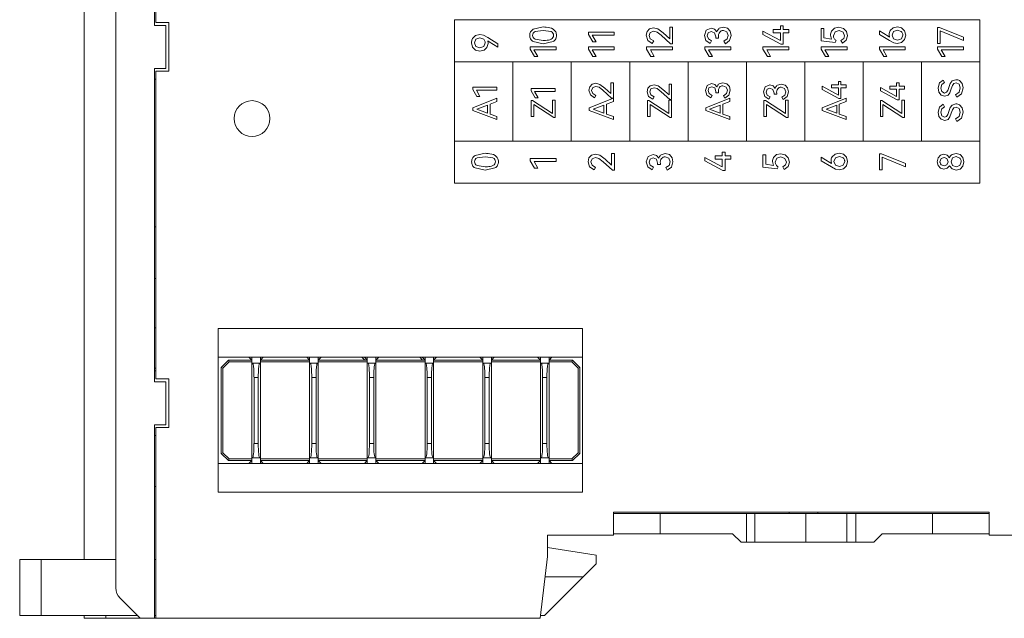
# Model space of a CAD drawing. Header units: inches. Extents: x 1617 to 2044, y 173 to 473.
# Tile 3 of 29: x 1737 to 1805, y 288 to 330. Entities that reach past the tile are written whole.
import ezdxf

# ---------------------------------------------------------------- set-up
doc = ezdxf.new("R2010")
doc.units = ezdxf.units.IN
doc.header["$LTSCALE"] = 23.1
doc.header["$MEASUREMENT"] = 0
doc.layers.get('0').update_dxf_attribs({"lineweight": 18})
doc.layers.add('1_30_1_1', color=7, linetype='Continuous', lineweight=18)
doc.layers.add('1_39_1_1', color=7, linetype='Continuous', lineweight=18)

msp = doc.modelspace()

# ---------------------------------------------------------------- linework, layer by layer
at = {"color": 0, "linetype": 'Continuous', "lineweight": 0}
for p, q in [((1745.97, 329.77), (1745.97, 357.52)), ((1746.07, 329.97), (1746.07, 357.42)), ((1741.07, 356.62), (1741.07, 292.52)), ((1743.274, 353.809), (1743.274, 290.534)), ((1746.77, 329.77), (1745.97, 329.77)), ((1746.07, 329.97), (1746.97, 329.97)), ((1746.77, 326.77), (1746.77, 329.77)), ((1746.97, 326.57), (1746.97, 329.97)), ((1745.97, 304.92), (1745.97, 326.77)), ((1745.97, 326.77), (1746.77, 326.77)), ((1746.07, 305.12), (1746.07, 326.57)), ((1746.07, 326.57), (1746.97, 326.57)), ((1745.97, 326.02), (1746.07, 326.02)), ((1746.07, 315.72), (1745.97, 315.72)), ((1745.97, 312.12), (1746.07, 312.12)), ((1745.97, 308.67), (1746.07, 308.67)), ((1775.82, 308.62), (1750.42, 308.62)), ((1750.42, 308.62), (1750.42, 297.22)), ((1775.82, 297.22), (1775.82, 308.62)), ((1775.82, 306.62), (1750.42, 306.62)), ((1746.07, 305.87), (1745.97, 305.87)), ((1746.07, 305.67), (1745.97, 305.67)), ((1746.77, 304.92), (1745.97, 304.92)), ((1746.07, 305.12), (1746.97, 305.12)), ((1746.77, 301.92), (1746.77, 304.92)), ((1746.97, 301.72), (1746.97, 305.12)), ((1745.97, 301.92), (1746.77, 301.92)), ((1745.97, 288.42), (1745.97, 301.92)), ((1746.07, 301.72), (1746.97, 301.72)), ((1746.07, 288.42), (1746.07, 301.72)), ((1745.97, 301.17), (1746.07, 301.17)), ((1750.42, 299.22), (1775.82, 299.22)), ((1745.97, 297.62), (1746.07, 297.62)), ((1775.82, 297.22), (1750.42, 297.22)), ((1777.97, 295.82), (1804.17, 295.82)), ((1777.97, 295.82), (1777.97, 294.22)), ((1777.97, 295.72), (1804.17, 295.72)), ((1781.22, 294.32), (1781.22, 295.72)), ((1787.24, 293.72), (1787.24, 295.72)), ((1787.831, 293.72), (1787.831, 295.72)), ((1790.223, 295.82), (1790.223, 295.72)), ((1791.394, 293.72), (1791.394, 295.72)), ((1792.223, 295.82), (1792.223, 295.72)), ((1794.243, 293.72), (1794.243, 295.72)), ((1794.877, 295.72), (1794.877, 293.72)), ((1800.22, 294.32), (1800.22, 295.72)), ((1804.17, 294.22), (1804.17, 295.82)), ((1777.97, 294.22), (1773.37, 294.22)), ((1773.37, 294.22), (1773.37, 292.72)), ((1786.27, 294.32), (1777.97, 294.32)), ((1786.87, 293.72), (1786.27, 294.32)), ((1796.72, 294.32), (1796.12, 293.72)), ((1796.72, 294.32), (1804.17, 294.32)), ((1808.77, 294.22), (1804.17, 294.22)), ((1773.37, 293.357), (1776.77, 292.82)), ((1786.87, 293.72), (1796.12, 293.72)), ((1736.57, 292.52), (1743.274, 292.52)), ((1736.57, 292.52), (1736.57, 288.62)), ((1738.07, 288.62), (1738.07, 292.52)), ((1746.07, 292.52), (1745.97, 292.52)), ((1773.37, 292.72), (1772.87, 288.42)), ((1776.77, 292.82), (1776.77, 292.22)), ((1776.77, 292.22), (1773.17, 288.62)), ((1775.87, 291.32), (1773.207, 291.32)), ((1744.974, 288.42), (1743.567, 289.827)), ((1736.57, 288.62), (1744.774, 288.62)), ((1741.07, 288.42), (1741.07, 288.62)), ((1741.07, 288.42), (1772.87, 288.42)), ((1742.57, 288.42), (1742.57, 288.62)), ((1746.07, 288.62), (1745.97, 288.62)), ((1773.17, 288.62), (1772.893, 288.62))]:
    msp.add_line(p, q, dxfattribs=at)
at = {"color": 32, "linetype": 'Continuous', "lineweight": 0, "true_color": 0xcd6928}
for p, q in [((1766.894, 318.765), (1766.894, 330.166)), ((1766.894, 330.166), (1803.526, 330.166)), ((1772.373, 329.507), (1773.071, 329.659)), ((1780.489, 329.527), (1780.772, 329.597)), ((1780.772, 329.597), (1781.076, 329.518)), ((1781.896, 328.826), (1781.896, 329.644)), ((1781.896, 329.644), (1782.091, 329.644)), ((1782.091, 329.644), (1782.091, 328.491)), ((1784.442, 329.436), (1784.786, 329.577)), ((1784.786, 329.577), (1785.025, 329.514)), ((1785.351, 329.564), (1785.637, 329.644)), ((1785.637, 329.644), (1785.928, 329.565)), ((1785.928, 329.565), (1786.113, 329.355)), ((1789.616, 329.478), (1789.616, 329.738)), ((1789.616, 329.738), (1789.806, 329.738)), ((1789.806, 329.738), (1789.806, 329.478)), ((1792.452, 328.698), (1792.452, 329.552)), ((1792.452, 329.552), (1792.644, 329.552)), ((1792.644, 329.552), (1792.644, 328.891)), ((1793.186, 329.37), (1793.394, 329.565)), ((1793.394, 329.565), (1793.694, 329.634)), ((1793.694, 329.634), (1794.005, 329.557)), ((1794.005, 329.557), (1794.216, 329.348)), ((1797.273, 329.407), (1797.48, 329.603)), ((1797.48, 329.603), (1797.769, 329.673)), ((1797.769, 329.673), (1798.065, 329.598)), ((1798.065, 329.598), (1798.274, 329.388)), ((1800.57, 328.505), (1800.57, 329.631)), ((1800.57, 329.631), (1800.706, 329.631)), ((1800.706, 329.631), (1802.38, 328.955)), ((1803.526, 330.166), (1803.526, 327.234)), ((1768.152, 328.851), (1768.359, 329.059)), ((1768.359, 329.059), (1768.663, 329.133)), ((1768.651, 328.898), (1768.38, 328.803)), ((1768.924, 328.803), (1768.651, 328.898)), ((1768.663, 329.133), (1768.909, 329.084)), ((1768.909, 329.084), (1769.204, 328.925)), ((1769.204, 328.925), (1769.915, 328.493)), ((1773.071, 329.424), (1772.517, 329.338)), ((1773.621, 329.338), (1773.071, 329.424)), ((1776.223, 329.138), (1776.223, 329.306)), ((1776.223, 329.306), (1778.033, 329.306)), ((1776.529, 328.612), (1776.223, 329.138)), ((1778.033, 329.083), (1776.487, 329.083)), ((1776.487, 329.083), (1776.756, 328.612)), ((1778.033, 329.306), (1778.033, 329.083)), ((1780.251, 329.076), (1780.312, 329.338)), ((1780.364, 328.718), (1780.251, 329.076)), ((1780.312, 329.338), (1780.489, 329.527)), ((1780.538, 329.278), (1780.451, 329.061)), ((1780.451, 329.061), (1780.541, 328.826)), ((1780.782, 329.365), (1780.538, 329.278)), ((1781.01, 329.303), (1780.782, 329.365)), ((1781.298, 329.076), (1781.01, 329.303)), ((1781.076, 329.518), (1781.436, 329.241)), ((1781.95, 328.491), (1781.298, 329.076)), ((1781.436, 329.241), (1781.896, 328.826)), ((1784.311, 329.064), (1784.442, 329.436)), ((1784.414, 328.714), (1784.311, 329.064)), ((1784.586, 329.261), (1784.511, 329.051)), ((1784.511, 329.051), (1784.59, 328.825)), ((1784.79, 329.343), (1784.586, 329.261)), ((1785.018, 329.247), (1784.79, 329.343)), ((1785.107, 328.97), (1785.018, 329.247)), ((1785.025, 329.514), (1785.183, 329.32)), ((1785.107, 328.883), (1785.107, 328.97)), ((1785.304, 328.881), (1785.107, 328.883)), ((1785.304, 328.957), (1785.304, 328.881)), ((1785.886, 329.312), (1785.635, 329.409)), ((1785.976, 329.068), (1785.886, 329.312)), ((1785.9, 328.82), (1785.976, 329.068)), ((1786.176, 329.068), (1786.075, 328.704)), ((1786.113, 329.355), (1786.176, 329.068)), ((1788.396, 329.138), (1788.396, 329.377)), ((1788.396, 329.377), (1789.616, 328.715)), ((1789.653, 328.459), (1788.396, 329.138)), ((1789.11, 329.478), (1789.616, 329.478)), ((1789.11, 329.259), (1789.11, 329.478)), ((1789.616, 329.259), (1789.11, 329.259)), ((1789.616, 328.715), (1789.616, 329.259)), ((1789.806, 329.478), (1790.206, 329.478)), ((1790.206, 329.259), (1789.806, 329.259)), ((1789.806, 329.259), (1789.806, 328.459)), ((1790.206, 329.478), (1790.206, 329.259)), ((1792.644, 328.891), (1793.18, 328.819)), ((1793.18, 328.819), (1793.111, 329.083)), ((1793.425, 329.312), (1793.311, 329.051)), ((1793.704, 329.402), (1793.425, 329.312)), ((1793.983, 329.308), (1793.704, 329.402)), ((1794.091, 329.051), (1793.983, 329.308)), ((1794.027, 328.845), (1794.091, 329.051)), ((1794.291, 329.051), (1794.201, 328.731)), ((1794.216, 329.348), (1794.291, 329.051)), ((1796.512, 329.143), (1796.512, 329.392)), ((1796.512, 329.392), (1797.119, 329.019)), ((1797.223, 328.71), (1796.512, 329.143)), ((1797.119, 329.019), (1797.221, 328.95)), ((1797.221, 328.95), (1797.196, 329.12)), ((1797.503, 329.343), (1797.398, 329.088)), ((1797.398, 329.088), (1797.503, 328.833)), ((1797.776, 329.436), (1797.503, 329.343)), ((1798.045, 329.341), (1797.776, 329.436)), ((1798.047, 328.833), (1798.149, 329.088)), ((1798.274, 329.388), (1798.349, 329.088)), ((1798.349, 329.088), (1798.275, 328.784)), ((1800.76, 329.382), (1800.76, 328.505)), ((1802.38, 328.713), (1800.76, 329.382)), ((1802.38, 328.955), (1802.38, 328.713)), ((1768.153, 328.247), (1768.078, 328.547)), ((1768.362, 328.037), (1768.153, 328.247)), ((1768.38, 328.803), (1768.278, 328.547)), ((1768.278, 328.547), (1768.381, 328.294)), ((1768.381, 328.294), (1768.651, 328.199)), ((1768.651, 328.199), (1768.924, 328.293)), ((1768.924, 328.293), (1769.028, 328.547)), ((1769.154, 328.229), (1768.947, 328.033)), ((1769.231, 328.515), (1769.154, 328.229)), ((1769.308, 328.617), (1769.206, 328.686)), ((1769.206, 328.686), (1769.231, 328.515)), ((1769.915, 328.244), (1769.308, 328.617)), ((1769.915, 328.493), (1769.915, 328.244)), ((1772.165, 328.115), (1772.165, 328.283)), ((1772.165, 328.283), (1773.975, 328.283)), ((1773.071, 328.486), (1772.374, 328.638)), ((1772.517, 328.805), (1773.071, 328.72)), ((1773.765, 328.638), (1773.071, 328.486)), ((1773.975, 328.283), (1773.975, 328.061)), ((1776.223, 328.115), (1776.223, 328.283)), ((1776.223, 328.283), (1778.033, 328.283)), ((1776.756, 328.612), (1776.529, 328.612)), ((1778.033, 328.283), (1778.033, 328.061)), ((1780.281, 328.115), (1780.281, 328.283)), ((1780.281, 328.283), (1782.091, 328.283)), ((1780.678, 328.503), (1780.364, 328.718)), ((1780.541, 328.826), (1780.78, 328.681)), ((1780.78, 328.681), (1780.678, 328.503)), ((1782.091, 328.491), (1781.95, 328.491)), ((1782.091, 328.283), (1782.091, 328.061)), ((1784.339, 328.115), (1784.339, 328.283)), ((1784.339, 328.283), (1786.149, 328.283)), ((1784.716, 328.505), (1784.414, 328.714)), ((1784.59, 328.825), (1784.818, 328.683)), ((1784.818, 328.683), (1784.716, 328.505)), ((1785.677, 328.659), (1785.9, 328.82)), ((1785.778, 328.481), (1785.677, 328.659)), ((1786.075, 328.704), (1785.778, 328.481)), ((1786.149, 328.283), (1786.149, 328.061)), ((1788.396, 328.115), (1788.396, 328.283)), ((1788.396, 328.283), (1790.206, 328.283)), ((1789.806, 328.459), (1789.653, 328.459)), ((1790.206, 328.283), (1790.206, 328.061)), ((1793.435, 328.575), (1792.452, 328.698)), ((1792.454, 328.115), (1792.454, 328.283)), ((1792.454, 328.283), (1794.264, 328.283)), ((1793.506, 328.715), (1793.435, 328.575)), ((1793.837, 328.715), (1794.027, 328.845)), ((1793.938, 328.538), (1793.837, 328.715)), ((1794.201, 328.731), (1793.938, 328.538)), ((1794.264, 328.283), (1794.264, 328.061)), ((1796.512, 328.115), (1796.512, 328.283)), ((1796.512, 328.283), (1798.322, 328.283)), ((1797.518, 328.551), (1797.223, 328.71)), ((1797.503, 328.833), (1797.776, 328.738)), ((1797.764, 328.503), (1797.518, 328.551)), ((1798.068, 328.577), (1797.764, 328.503)), ((1797.776, 328.738), (1798.047, 328.833)), ((1798.275, 328.784), (1798.068, 328.577)), ((1798.322, 328.283), (1798.322, 328.061)), ((1800.76, 328.505), (1800.57, 328.505)), ((1800.57, 328.115), (1800.57, 328.283)), ((1800.57, 328.283), (1802.38, 328.283)), ((1802.38, 328.283), (1802.38, 328.061)), ((1768.658, 327.962), (1768.362, 328.037)), ((1768.947, 328.033), (1768.658, 327.962)), ((1772.471, 327.589), (1772.165, 328.115)), ((1773.975, 328.061), (1772.429, 328.061)), ((1772.429, 328.061), (1772.699, 327.589)), ((1772.699, 327.589), (1772.471, 327.589)), ((1776.529, 327.589), (1776.223, 328.115)), ((1778.033, 328.061), (1776.487, 328.061)), ((1776.487, 328.061), (1776.756, 327.589)), ((1776.756, 327.589), (1776.529, 327.589)), ((1780.587, 327.589), (1780.281, 328.115)), ((1782.091, 328.061), (1780.545, 328.061)), ((1780.545, 328.061), (1780.814, 327.589)), ((1780.814, 327.589), (1780.587, 327.589)), ((1784.645, 327.589), (1784.339, 328.115)), ((1786.149, 328.061), (1784.603, 328.061)), ((1784.603, 328.061), (1784.872, 327.589)), ((1784.872, 327.589), (1784.645, 327.589)), ((1788.703, 327.589), (1788.396, 328.115)), ((1790.206, 328.061), (1788.661, 328.061)), ((1788.661, 328.061), (1788.93, 327.589)), ((1788.93, 327.589), (1788.703, 327.589)), ((1792.76, 327.589), (1792.454, 328.115)), ((1794.264, 328.061), (1792.718, 328.061)), ((1792.718, 328.061), (1792.988, 327.589)), ((1792.988, 327.589), (1792.76, 327.589)), ((1796.818, 327.589), (1796.512, 328.115)), ((1798.322, 328.061), (1796.776, 328.061)), ((1796.776, 328.061), (1797.045, 327.589)), ((1797.045, 327.589), (1796.818, 327.589)), ((1800.876, 327.589), (1800.57, 328.115)), ((1802.38, 328.061), (1800.834, 328.061)), ((1800.834, 328.061), (1801.103, 327.589)), ((1801.103, 327.589), (1800.876, 327.589)), ((1770.963, 327.234), (1766.894, 327.234)), ((1803.526, 327.234), (1766.894, 327.234)), ((1770.963, 321.69), (1770.963, 327.234)), ((1775.034, 327.234), (1770.963, 327.234)), ((1775.034, 321.69), (1775.034, 327.234)), ((1779.104, 327.234), (1775.034, 327.234)), ((1779.104, 321.69), (1779.104, 327.234)), ((1783.174, 327.234), (1779.104, 327.234)), ((1783.174, 321.69), (1783.174, 327.234)), ((1787.245, 327.234), (1783.174, 327.234)), ((1787.245, 321.69), (1787.245, 327.234)), ((1791.315, 327.234), (1787.245, 327.234)), ((1791.315, 321.69), (1791.315, 327.234)), ((1795.386, 327.234), (1791.315, 327.234)), ((1795.386, 321.69), (1795.386, 327.234)), ((1799.456, 327.234), (1795.386, 327.234)), ((1803.526, 327.234), (1799.456, 327.234)), ((1799.456, 321.69), (1799.456, 327.234)), ((1803.526, 321.69), (1803.526, 327.234)), ((1768.169, 325.304), (1768.169, 325.46)), ((1768.169, 325.46), (1769.85, 325.46)), ((1769.85, 325.46), (1769.85, 325.254)), ((1776.259, 325.247), (1776.315, 325.49)), ((1776.315, 325.49), (1776.48, 325.666)), ((1776.525, 325.435), (1776.445, 325.233)), ((1776.48, 325.666), (1776.743, 325.731)), ((1776.752, 325.515), (1776.525, 325.435)), ((1776.743, 325.731), (1777.025, 325.658)), ((1776.964, 325.458), (1776.752, 325.515)), ((1777.231, 325.247), (1776.964, 325.458)), ((1777.025, 325.658), (1777.36, 325.401)), ((1777.786, 325.015), (1777.786, 325.774)), ((1777.786, 325.774), (1777.967, 325.774)), ((1777.967, 325.774), (1777.967, 324.704)), ((1780.374, 325.389), (1780.539, 325.565)), ((1780.539, 325.565), (1780.802, 325.63)), ((1780.802, 325.63), (1781.084, 325.557)), ((1781.084, 325.557), (1781.419, 325.3)), ((1781.845, 324.915), (1781.845, 325.674)), ((1781.845, 325.674), (1782.026, 325.674)), ((1782.026, 325.674), (1782.026, 324.603)), ((1784.379, 325.236), (1784.501, 325.582)), ((1784.501, 325.582), (1784.819, 325.713)), ((1784.824, 325.495), (1784.634, 325.419)), ((1784.819, 325.713), (1785.042, 325.654)), ((1785.035, 325.406), (1784.824, 325.495)), ((1785.042, 325.654), (1785.188, 325.474)), ((1785.344, 325.7), (1785.61, 325.774)), ((1785.841, 325.466), (1785.608, 325.557)), ((1785.61, 325.774), (1785.88, 325.701)), ((1785.925, 325.24), (1785.841, 325.466)), ((1785.88, 325.701), (1786.052, 325.506)), ((1786.052, 325.506), (1786.11, 325.24)), ((1788.438, 325.135), (1788.559, 325.481)), ((1788.559, 325.481), (1788.878, 325.612)), ((1788.878, 325.612), (1789.1, 325.553)), ((1789.1, 325.553), (1789.247, 325.373)), ((1789.403, 325.599), (1789.669, 325.674)), ((1789.9, 325.365), (1789.667, 325.456)), ((1789.669, 325.674), (1789.939, 325.6)), ((1789.939, 325.6), (1790.111, 325.405)), ((1792.522, 325.304), (1792.522, 325.527)), ((1792.522, 325.527), (1793.655, 324.912)), ((1793.185, 325.621), (1793.655, 325.621)), ((1793.185, 325.417), (1793.185, 325.621)), ((1793.655, 325.621), (1793.655, 325.862)), ((1793.655, 325.862), (1793.831, 325.862)), ((1793.831, 325.862), (1793.831, 325.621)), ((1793.831, 325.621), (1794.203, 325.621)), ((1794.203, 325.621), (1794.203, 325.417)), ((1796.581, 325.203), (1796.581, 325.426)), ((1796.581, 325.426), (1797.713, 324.811)), ((1797.243, 325.52), (1797.713, 325.52)), ((1797.243, 325.316), (1797.243, 325.52)), ((1797.713, 325.52), (1797.713, 325.761)), ((1797.713, 325.761), (1797.89, 325.761)), ((1797.89, 325.761), (1797.89, 325.52)), ((1797.89, 325.52), (1798.261, 325.52)), ((1798.261, 325.52), (1798.261, 325.316)), ((1800.614, 325.405), (1800.713, 325.769)), ((1800.713, 325.769), (1800.963, 325.956)), ((1800.869, 325.645), (1800.8, 325.398)), ((1801.059, 325.791), (1800.869, 325.645)), ((1800.963, 325.956), (1801.059, 325.791)), ((1801.286, 325.236), (1801.357, 325.449)), ((1801.357, 325.449), (1801.456, 325.726)), ((1801.456, 325.726), (1801.6, 325.908)), ((1801.607, 325.569), (1801.527, 325.339)), ((1801.6, 325.908), (1801.855, 325.983)), ((1801.709, 325.71), (1801.607, 325.569)), ((1801.88, 325.768), (1801.709, 325.71)), ((1802.084, 325.676), (1801.88, 325.768)), ((1802.157, 325.419), (1802.084, 325.676)), ((1802.11, 325.917), (1802.284, 325.722)), ((1802.284, 325.722), (1802.345, 325.417)), ((1768.453, 324.816), (1768.169, 325.304)), ((1769.85, 325.254), (1768.414, 325.254)), ((1768.414, 325.254), (1768.664, 324.816)), ((1768.664, 324.816), (1768.453, 324.816)), ((1772.228, 325.203), (1772.228, 325.359)), ((1772.228, 325.359), (1773.909, 325.359)), ((1772.512, 324.715), (1772.228, 325.203)), ((1773.909, 325.153), (1772.473, 325.153)), ((1772.473, 325.153), (1772.723, 324.715)), ((1773.909, 325.359), (1773.909, 325.153)), ((1776.363, 324.915), (1776.259, 325.247)), ((1776.656, 324.715), (1776.363, 324.915)), ((1776.445, 325.233), (1776.529, 325.015)), ((1776.529, 325.015), (1776.75, 324.88)), ((1776.75, 324.88), (1776.656, 324.715)), ((1777.837, 324.704), (1777.231, 325.247)), ((1777.36, 325.401), (1777.786, 325.015)), ((1780.318, 325.146), (1780.374, 325.389)), ((1780.422, 324.814), (1780.318, 325.146)), ((1780.715, 324.614), (1780.422, 324.814)), ((1780.584, 325.334), (1780.504, 325.132)), ((1780.504, 325.132), (1780.587, 324.915)), ((1780.811, 325.414), (1780.584, 325.334)), ((1780.587, 324.915), (1780.809, 324.779)), ((1780.809, 324.779), (1780.715, 324.614)), ((1781.023, 325.357), (1780.811, 325.414)), ((1781.29, 325.146), (1781.023, 325.357)), ((1781.896, 324.603), (1781.29, 325.146)), ((1781.419, 325.3), (1781.845, 324.915)), ((1784.474, 324.911), (1784.379, 325.236)), ((1784.755, 324.717), (1784.474, 324.911)), ((1784.634, 325.419), (1784.565, 325.224)), ((1784.565, 325.224), (1784.638, 325.014)), ((1784.638, 325.014), (1784.849, 324.882)), ((1784.849, 324.882), (1784.755, 324.717)), ((1785.117, 325.148), (1785.035, 325.406)), ((1785.117, 325.068), (1785.117, 325.148)), ((1785.301, 325.066), (1785.117, 325.068)), ((1785.301, 325.137), (1785.301, 325.066)), ((1785.647, 324.86), (1785.855, 325.01)), ((1785.741, 324.694), (1785.647, 324.86)), ((1786.016, 324.902), (1785.741, 324.694)), ((1785.855, 325.01), (1785.925, 325.24)), ((1786.11, 325.24), (1786.016, 324.902)), ((1788.533, 324.81), (1788.438, 325.135)), ((1788.814, 324.616), (1788.533, 324.81)), ((1788.692, 325.318), (1788.624, 325.123)), ((1788.624, 325.123), (1788.697, 324.913)), ((1788.883, 325.394), (1788.692, 325.318)), ((1788.697, 324.913), (1788.908, 324.782)), ((1788.908, 324.782), (1788.814, 324.616)), ((1789.094, 325.306), (1788.883, 325.394)), ((1789.176, 325.048), (1789.094, 325.306)), ((1789.176, 324.967), (1789.176, 325.048)), ((1789.36, 324.965), (1789.176, 324.967)), ((1789.36, 325.036), (1789.36, 324.965)), ((1789.706, 324.759), (1789.913, 324.909)), ((1789.8, 324.594), (1789.706, 324.759)), ((1790.075, 324.801), (1789.8, 324.594)), ((1789.983, 325.139), (1789.9, 325.365)), ((1789.913, 324.909), (1789.983, 325.139)), ((1790.169, 325.139), (1790.075, 324.801)), ((1790.111, 325.405), (1790.169, 325.139)), ((1793.689, 324.674), (1792.522, 325.304)), ((1793.655, 325.417), (1793.185, 325.417)), ((1793.655, 324.912), (1793.655, 325.417)), ((1794.203, 325.417), (1793.831, 325.417)), ((1793.831, 325.417), (1793.831, 324.674)), ((1797.748, 324.573), (1796.581, 325.203)), ((1797.713, 325.316), (1797.243, 325.316)), ((1797.713, 324.811), (1797.713, 325.316)), ((1798.261, 325.316), (1797.89, 325.316)), ((1797.89, 325.316), (1797.89, 324.573)), ((1800.668, 325.115), (1800.614, 325.405)), ((1800.826, 324.912), (1800.668, 325.115)), ((1800.8, 325.398), (1800.87, 325.148)), ((1801.075, 324.839), (1800.826, 324.912)), ((1800.87, 325.148), (1801.057, 325.054)), ((1801.057, 325.054), (1801.199, 325.106)), ((1801.304, 324.908), (1801.075, 324.839)), ((1801.199, 325.106), (1801.286, 325.236)), ((1801.435, 325.076), (1801.304, 324.908)), ((1801.527, 325.339), (1801.435, 325.076)), ((1801.83, 324.933), (1802.073, 325.116)), ((1801.926, 324.768), (1801.83, 324.933)), ((1802.231, 324.997), (1801.926, 324.768)), ((1802.073, 325.116), (1802.157, 325.419)), ((1802.345, 325.417), (1802.231, 324.997)), ((1768.171, 324.016), (1769.85, 324.69)), ((1769.185, 324.206), (1768.444, 323.922)), ((1769.185, 323.651), (1769.185, 324.206)), ((1769.85, 324.463), (1769.368, 324.277)), ((1769.368, 324.277), (1769.368, 323.583)), ((1769.85, 324.69), (1769.85, 324.463)), ((1772.23, 324.523), (1772.329, 324.523)), ((1772.23, 323.411), (1772.23, 324.523)), ((1772.329, 324.523), (1773.725, 323.624)), ((1773.808, 323.342), (1772.411, 324.241)), ((1772.411, 324.241), (1772.411, 323.411)), ((1772.723, 324.715), (1772.512, 324.715)), ((1773.725, 323.624), (1773.725, 324.555)), ((1773.725, 324.555), (1773.909, 324.555)), ((1773.909, 324.555), (1773.909, 323.342)), ((1776.289, 324.016), (1777.967, 324.69)), ((1777.302, 324.206), (1776.562, 323.922)), ((1777.302, 323.651), (1777.302, 324.206)), ((1777.967, 324.463), (1777.486, 324.277)), ((1777.486, 324.277), (1777.486, 323.583)), ((1777.967, 324.704), (1777.837, 324.704)), ((1777.967, 324.69), (1777.967, 324.463)), ((1780.348, 324.523), (1780.446, 324.523)), ((1780.348, 323.411), (1780.348, 324.523)), ((1780.446, 324.523), (1781.843, 323.624)), ((1781.925, 323.342), (1780.529, 324.241)), ((1780.529, 324.241), (1780.529, 323.411)), ((1781.843, 323.624), (1781.843, 324.555)), ((1781.843, 324.555), (1782.026, 324.555)), ((1782.026, 324.603), (1781.896, 324.603)), ((1782.026, 324.555), (1782.026, 323.342)), ((1784.407, 324.016), (1786.085, 324.69)), ((1785.42, 324.206), (1784.679, 323.922)), ((1785.42, 323.651), (1785.42, 324.206)), ((1786.085, 324.463), (1785.603, 324.277)), ((1785.603, 324.277), (1785.603, 323.583)), ((1786.085, 324.69), (1786.085, 324.463)), ((1788.465, 324.523), (1788.564, 324.523)), ((1788.465, 323.411), (1788.465, 324.523)), ((1788.564, 324.523), (1789.96, 323.624)), ((1790.043, 323.342), (1788.646, 324.241)), ((1788.646, 324.241), (1788.646, 323.411)), ((1789.96, 323.624), (1789.96, 324.555)), ((1789.96, 324.555), (1790.144, 324.555)), ((1790.144, 324.555), (1790.144, 323.342)), ((1792.524, 324.016), (1794.203, 324.69)), ((1793.538, 324.206), (1792.797, 323.922)), ((1793.538, 323.651), (1793.538, 324.206)), ((1793.831, 324.674), (1793.689, 324.674)), ((1794.203, 324.463), (1793.721, 324.277)), ((1793.721, 324.277), (1793.721, 323.583)), ((1794.203, 324.69), (1794.203, 324.463)), ((1796.583, 324.523), (1796.682, 324.523)), ((1796.583, 323.411), (1796.583, 324.523)), ((1796.682, 324.523), (1798.078, 323.624)), ((1798.161, 323.342), (1796.764, 324.241)), ((1796.764, 324.241), (1796.764, 323.411)), ((1797.89, 324.573), (1797.748, 324.573)), ((1798.078, 323.624), (1798.078, 324.555)), ((1798.078, 324.555), (1798.261, 324.555)), ((1798.261, 324.555), (1798.261, 323.342)), ((1800.614, 323.713), (1800.713, 324.077)), ((1800.713, 324.077), (1800.963, 324.264)), ((1801.059, 324.099), (1800.869, 323.953)), ((1800.963, 324.264), (1801.059, 324.099)), ((1801.456, 324.034), (1801.6, 324.216)), ((1801.6, 324.216), (1801.855, 324.291)), ((1801.88, 324.076), (1801.709, 324.018)), ((1802.084, 323.984), (1801.88, 324.076)), ((1802.11, 324.225), (1802.284, 324.03)), ((1768.171, 323.844), (1768.171, 324.016)), ((1769.85, 323.2), (1768.171, 323.844)), ((1768.444, 323.922), (1769.185, 323.651)), ((1769.368, 323.583), (1769.85, 323.406)), ((1769.85, 323.406), (1769.85, 323.2)), ((1772.411, 323.411), (1772.23, 323.411)), ((1776.289, 323.844), (1776.289, 324.016)), ((1777.967, 323.2), (1776.289, 323.844)), ((1776.562, 323.922), (1777.302, 323.651)), ((1777.486, 323.583), (1777.967, 323.406)), ((1777.967, 323.406), (1777.967, 323.2)), ((1780.529, 323.411), (1780.348, 323.411)), ((1784.407, 323.844), (1784.407, 324.016)), ((1786.085, 323.2), (1784.407, 323.844)), ((1784.679, 323.922), (1785.42, 323.651)), ((1785.603, 323.583), (1786.085, 323.406)), ((1786.085, 323.406), (1786.085, 323.2)), ((1788.646, 323.411), (1788.465, 323.411)), ((1792.524, 323.844), (1792.524, 324.016)), ((1794.203, 323.2), (1792.524, 323.844)), ((1792.797, 323.922), (1793.538, 323.651)), ((1793.721, 323.583), (1794.203, 323.406)), ((1794.203, 323.406), (1794.203, 323.2)), ((1796.764, 323.411), (1796.583, 323.411)), ((1800.668, 323.423), (1800.614, 323.713)), ((1800.826, 323.22), (1800.668, 323.423)), ((1800.869, 323.953), (1800.8, 323.706)), ((1800.8, 323.706), (1800.87, 323.456)), ((1800.87, 323.456), (1801.057, 323.362)), ((1801.057, 323.362), (1801.199, 323.414)), ((1801.199, 323.414), (1801.286, 323.544)), ((1801.286, 323.544), (1801.357, 323.757)), ((1801.435, 323.384), (1801.304, 323.216)), ((1801.357, 323.757), (1801.456, 324.034)), ((1801.527, 323.647), (1801.435, 323.384)), ((1801.607, 323.877), (1801.527, 323.647)), ((1801.709, 324.018), (1801.607, 323.877)), ((1801.83, 323.241), (1802.073, 323.424)), ((1802.073, 323.424), (1802.157, 323.727)), ((1802.157, 323.727), (1802.084, 323.984)), ((1802.345, 323.725), (1802.231, 323.305)), ((1802.284, 324.03), (1802.345, 323.725)), ((1773.909, 323.342), (1773.808, 323.342)), ((1782.026, 323.342), (1781.925, 323.342)), ((1790.144, 323.342), (1790.043, 323.342)), ((1798.261, 323.342), (1798.161, 323.342)), ((1801.075, 323.147), (1800.826, 323.22)), ((1801.304, 323.216), (1801.075, 323.147)), ((1801.926, 323.076), (1801.83, 323.241)), ((1802.231, 323.305), (1801.926, 323.076)), ((1766.894, 321.697), (1803.526, 321.697)), ((1770.963, 321.69), (1766.894, 321.69)), ((1775.034, 321.69), (1770.963, 321.69)), ((1779.104, 321.69), (1775.034, 321.69)), ((1783.174, 321.69), (1779.104, 321.69)), ((1787.245, 321.69), (1783.174, 321.69)), ((1791.315, 321.69), (1787.245, 321.69)), ((1795.386, 321.69), (1791.315, 321.69)), ((1799.456, 321.69), (1795.386, 321.69)), ((1803.526, 321.69), (1799.456, 321.69)), ((1803.526, 321.697), (1803.526, 318.765)), ((1768.319, 320.696), (1769.018, 320.848)), ((1776.258, 320.527), (1776.436, 320.715)), ((1776.436, 320.715), (1776.719, 320.786)), ((1776.719, 320.786), (1777.022, 320.707)), ((1777.022, 320.707), (1777.383, 320.43)), ((1777.842, 320.015), (1777.842, 320.833)), ((1777.842, 320.833), (1778.037, 320.833)), ((1778.037, 320.833), (1778.037, 319.68)), ((1780.258, 320.252), (1780.389, 320.625)), ((1780.389, 320.625), (1780.732, 320.766)), ((1780.732, 320.766), (1780.971, 320.703)), ((1780.971, 320.703), (1781.13, 320.509)), ((1781.297, 320.752), (1781.584, 320.833)), ((1781.584, 320.833), (1781.874, 320.754)), ((1781.874, 320.754), (1782.059, 320.544)), ((1785.056, 320.667), (1785.563, 320.667)), ((1785.056, 320.448), (1785.056, 320.667)), ((1785.563, 320.667), (1785.563, 320.927)), ((1785.563, 320.927), (1785.753, 320.927)), ((1785.753, 320.927), (1785.753, 320.667)), ((1785.753, 320.667), (1786.153, 320.667)), ((1786.153, 320.667), (1786.153, 320.448)), ((1788.398, 319.887), (1788.398, 320.741)), ((1788.398, 320.741), (1788.591, 320.741)), ((1788.591, 320.741), (1788.591, 320.08)), ((1789.133, 320.559), (1789.34, 320.754)), ((1789.34, 320.754), (1789.64, 320.823)), ((1789.64, 320.823), (1789.951, 320.746)), ((1789.951, 320.746), (1790.162, 320.536)), ((1793.219, 320.596), (1793.426, 320.792)), ((1793.426, 320.792), (1793.715, 320.862)), ((1793.723, 320.625), (1793.45, 320.531)), ((1793.715, 320.862), (1794.012, 320.787)), ((1793.992, 320.53), (1793.723, 320.625)), ((1794.012, 320.787), (1794.22, 320.577)), ((1796.516, 319.694), (1796.516, 320.82)), ((1796.516, 320.82), (1796.652, 320.82)), ((1796.652, 320.82), (1798.326, 320.144)), ((1800.607, 320.533), (1800.778, 320.714)), ((1800.778, 320.714), (1801.016, 320.778)), ((1801.016, 320.778), (1801.242, 320.717)), ((1801.242, 320.717), (1801.401, 320.544)), ((1801.589, 320.765), (1801.873, 320.845)), ((1801.873, 320.845), (1802.148, 320.772)), ((1802.148, 320.772), (1802.341, 320.567)), ((1769.018, 320.613), (1768.463, 320.527)), ((1768.463, 319.994), (1769.018, 319.909)), ((1769.567, 320.527), (1769.018, 320.613)), ((1772.169, 320.327), (1772.169, 320.494)), ((1772.169, 320.494), (1773.979, 320.494)), ((1772.476, 319.801), (1772.169, 320.327)), ((1773.979, 320.272), (1772.434, 320.272)), ((1772.434, 320.272), (1772.703, 319.801)), ((1773.979, 320.494), (1773.979, 320.272)), ((1776.198, 320.265), (1776.258, 320.527)), ((1776.31, 319.907), (1776.198, 320.265)), ((1776.484, 320.467), (1776.398, 320.25)), ((1776.398, 320.25), (1776.488, 320.015)), ((1776.728, 320.554), (1776.484, 320.467)), ((1776.488, 320.015), (1776.726, 319.87)), ((1776.957, 320.492), (1776.728, 320.554)), ((1777.245, 320.265), (1776.957, 320.492)), ((1777.896, 319.68), (1777.245, 320.265)), ((1777.383, 320.43), (1777.842, 320.015)), ((1780.36, 319.903), (1780.258, 320.252)), ((1780.532, 320.45), (1780.458, 320.24)), ((1780.458, 320.24), (1780.537, 320.014)), ((1780.737, 320.531), (1780.532, 320.45)), ((1780.537, 320.014), (1780.764, 319.872)), ((1780.964, 320.436), (1780.737, 320.531)), ((1781.053, 320.159), (1780.964, 320.436)), ((1781.053, 320.072), (1781.053, 320.159)), ((1781.251, 320.07), (1781.053, 320.072)), ((1781.251, 320.146), (1781.251, 320.07)), ((1781.832, 320.501), (1781.581, 320.598)), ((1781.623, 319.847), (1781.847, 320.009)), ((1781.922, 320.257), (1781.832, 320.501)), ((1781.847, 320.009), (1781.922, 320.257)), ((1782.122, 320.257), (1782.021, 319.893)), ((1782.059, 320.544), (1782.122, 320.257)), ((1784.343, 320.327), (1784.343, 320.566)), ((1784.343, 320.566), (1785.563, 319.904)), ((1785.6, 319.647), (1784.343, 320.327)), ((1785.563, 320.448), (1785.056, 320.448)), ((1785.563, 319.904), (1785.563, 320.448)), ((1786.153, 320.448), (1785.753, 320.448)), ((1785.753, 320.448), (1785.753, 319.647)), ((1788.591, 320.08), (1789.127, 320.008)), ((1789.127, 320.008), (1789.057, 320.272)), ((1789.371, 320.501), (1789.257, 320.24)), ((1789.65, 320.591), (1789.371, 320.501)), ((1789.929, 320.497), (1789.65, 320.591)), ((1789.783, 319.904), (1789.974, 320.034)), ((1790.038, 320.24), (1789.929, 320.497)), ((1789.974, 320.034), (1790.038, 320.24)), ((1790.238, 320.24), (1790.148, 319.92)), ((1790.162, 320.536), (1790.238, 320.24)), ((1792.458, 320.331), (1792.458, 320.581)), ((1792.458, 320.581), (1793.066, 320.208)), ((1793.17, 319.899), (1792.458, 320.331)), ((1793.066, 320.208), (1793.167, 320.139)), ((1793.167, 320.139), (1793.142, 320.309)), ((1793.45, 320.531), (1793.345, 320.277)), ((1793.345, 320.277), (1793.45, 320.022)), ((1793.45, 320.022), (1793.723, 319.926)), ((1793.723, 319.926), (1793.993, 320.022)), ((1793.993, 320.022), (1794.096, 320.277)), ((1794.222, 319.973), (1794.014, 319.766)), ((1794.22, 320.577), (1794.296, 320.277)), ((1794.296, 320.277), (1794.222, 319.973)), ((1796.706, 320.571), (1796.706, 319.694)), ((1798.326, 319.902), (1796.706, 320.571)), ((1798.326, 320.144), (1798.326, 319.902)), ((1800.544, 320.265), (1800.607, 320.533)), ((1800.607, 319.991), (1800.544, 320.265)), ((1800.779, 319.803), (1800.607, 319.991)), ((1800.817, 320.48), (1800.737, 320.265)), ((1800.816, 320.046), (1801.023, 319.966)), ((1801.023, 320.559), (1800.817, 320.48)), ((1801.227, 320.48), (1801.023, 320.559)), ((1801.023, 319.966), (1801.228, 320.046)), ((1801.307, 320.265), (1801.227, 320.48)), ((1801.228, 320.046), (1801.307, 320.265)), ((1801.401, 319.978), (1801.242, 319.801)), ((1801.589, 319.755), (1801.401, 319.978)), ((1801.606, 320.522), (1801.51, 320.265)), ((1801.51, 320.265), (1801.606, 320.004)), ((1801.865, 320.615), (1801.606, 320.522)), ((1801.606, 320.004), (1801.865, 319.909)), ((1802.12, 320.519), (1801.865, 320.615)), ((1801.865, 319.909), (1802.121, 320.005)), ((1802.121, 320.005), (1802.214, 320.265)), ((1802.342, 319.956), (1802.149, 319.749)), ((1802.341, 320.567), (1802.411, 320.265)), ((1802.411, 320.265), (1802.342, 319.956)), ((1769.018, 319.675), (1768.32, 319.826)), ((1769.712, 319.826), (1769.018, 319.675)), ((1772.703, 319.801), (1772.476, 319.801)), ((1776.625, 319.692), (1776.31, 319.907)), ((1776.726, 319.87), (1776.625, 319.692)), ((1778.037, 319.68), (1777.896, 319.68)), ((1780.663, 319.694), (1780.36, 319.903)), ((1780.764, 319.872), (1780.663, 319.694)), ((1781.725, 319.67), (1781.623, 319.847)), ((1782.021, 319.893), (1781.725, 319.67)), ((1785.753, 319.647), (1785.6, 319.647)), ((1789.381, 319.763), (1788.398, 319.887)), ((1789.453, 319.904), (1789.381, 319.763)), ((1789.885, 319.726), (1789.783, 319.904)), ((1790.148, 319.92), (1789.885, 319.726)), ((1793.465, 319.74), (1793.17, 319.899)), ((1793.71, 319.692), (1793.465, 319.74)), ((1794.014, 319.766), (1793.71, 319.692)), ((1796.706, 319.694), (1796.516, 319.694)), ((1801.016, 319.736), (1800.779, 319.803)), ((1801.242, 319.801), (1801.016, 319.736)), ((1801.873, 319.675), (1801.589, 319.755)), ((1802.149, 319.749), (1801.873, 319.675)), ((1803.526, 318.765), (1766.894, 318.765))]:
    msp.add_line(p, q, dxfattribs=at)
at = {"color": 0, "linetype": 'Continuous', "lineweight": 0}
msp.add_circle((1752.77, 323.27), 1.25, dxfattribs=at)
msp.add_arc((1744.274, 290.534), 1, 180, 225, dxfattribs=at)
at = {"color": 32, "linetype": 'Continuous', "lineweight": 0, "true_color": 0xcd6928}
for points, knots in [([(1773.071, 329.659), (1773.143, 329.659), (1773.38, 329.649), (1773.626, 329.597), (1773.767, 329.507)], [0, 0, 0, 0, 0.301519, 1, 1, 1, 1]), ([(1785.183, 329.32), (1785.191, 329.346), (1785.227, 329.439), (1785.292, 329.523), (1785.351, 329.564)], [0, 0, 0, 0, 0.274509, 1, 1, 1, 1]), ([(1772.136, 329.071), (1772.135, 329.166), (1772.175, 329.332), (1772.294, 329.456), (1772.373, 329.507)], [0, 0, 0, 0, 0.501321, 1, 1, 1, 1]), ([(1772.374, 328.638), (1772.294, 328.688), (1772.175, 328.811), (1772.136, 328.977), (1772.136, 329.071)], [0, 0, 0, 0, 0.500537, 1, 1, 1, 1]), ([(1772.517, 329.338), (1772.457, 329.311), (1772.369, 329.24), (1772.338, 329.132), (1772.336, 329.071)], [0, 0, 0, 0, 0.517266, 1, 1, 1, 1]), ([(1772.336, 329.071), (1772.337, 329.01), (1772.369, 328.902), (1772.457, 328.832), (1772.517, 328.805)], [0, 0, 0, 0, 0.483099, 1, 1, 1, 1]), ([(1773.62, 328.805), (1773.68, 328.832), (1773.767, 328.902), (1773.798, 329.01), (1773.8, 329.071)], [0, 0, 0, 0, 0.516022, 1, 1, 1, 1]), ([(1773.8, 329.071), (1773.798, 329.132), (1773.767, 329.24), (1773.68, 329.311), (1773.621, 329.338)], [0, 0, 0, 0, 0.485218, 1, 1, 1, 1]), ([(1774.002, 329.071), (1774.002, 328.977), (1773.963, 328.811), (1773.844, 328.688), (1773.765, 328.638)], [0, 0, 0, 0, 0.500039, 1, 1, 1, 1]), ([(1773.767, 329.507), (1773.845, 329.456), (1773.964, 329.332), (1774.003, 329.165), (1774.002, 329.071)], [0, 0, 0, 0, 0.498137, 1, 1, 1, 1]), ([(1785.635, 329.409), (1785.583, 329.414), (1785.489, 329.393), (1785.325, 329.255), (1785.275, 329.071), (1785.304, 328.957)], [0, 0, 0, 0, 0.234211, 0.446682, 1, 1, 1, 1]), ([(1793.311, 329.051), (1793.312, 328.979), (1793.346, 328.849), (1793.441, 328.754), (1793.506, 328.715)], [0, 0, 0, 0, 0.489856, 1, 1, 1, 1]), ([(1798.149, 329.088), (1798.149, 329.113), (1798.143, 329.206), (1798.095, 329.296), (1798.045, 329.341)], [0, 0, 0, 0, 0.271084, 1, 1, 1, 1]), ([(1768.078, 328.547), (1768.078, 328.575), (1768.083, 328.68), (1768.114, 328.784), (1768.152, 328.851)], [0, 0, 0, 0, 0.2639, 1, 1, 1, 1]), ([(1769.028, 328.547), (1769.028, 328.573), (1769.022, 328.666), (1768.974, 328.757), (1768.924, 328.803)], [0, 0, 0, 0, 0.272274, 1, 1, 1, 1]), ([(1773.071, 328.72), (1773.129, 328.72), (1773.313, 328.726), (1773.504, 328.751), (1773.62, 328.805)], [0, 0, 0, 0, 0.309555, 1, 1, 1, 1]), ([(1785.188, 325.474), (1785.196, 325.498), (1785.229, 325.584), (1785.289, 325.662), (1785.344, 325.7)], [0, 0, 0, 0, 0.27462, 1, 1, 1, 1]), ([(1785.608, 325.557), (1785.559, 325.561), (1785.473, 325.542), (1785.32, 325.413), (1785.274, 325.243), (1785.301, 325.137)], [0, 0, 0, 0, 0.234084, 0.446269, 1, 1, 1, 1]), ([(1789.247, 325.373), (1789.255, 325.397), (1789.288, 325.484), (1789.348, 325.561), (1789.403, 325.599)], [0, 0, 0, 0, 0.27462, 1, 1, 1, 1]), ([(1789.667, 325.456), (1789.618, 325.46), (1789.532, 325.441), (1789.379, 325.313), (1789.333, 325.142), (1789.36, 325.036)], [0, 0, 0, 0, 0.234084, 0.446269, 1, 1, 1, 1]), ([(1768.082, 320.26), (1768.082, 320.354), (1768.121, 320.521), (1768.24, 320.645), (1768.319, 320.696)], [0, 0, 0, 0, 0.501288, 1, 1, 1, 1]), ([(1769.018, 320.848), (1769.09, 320.848), (1769.327, 320.838), (1769.573, 320.786), (1769.713, 320.696)], [0, 0, 0, 0, 0.301517, 1, 1, 1, 1]), ([(1769.713, 320.696), (1769.792, 320.645), (1769.91, 320.521), (1769.949, 320.354), (1769.949, 320.26)], [0, 0, 0, 0, 0.498171, 1, 1, 1, 1]), ([(1781.13, 320.509), (1781.138, 320.535), (1781.173, 320.628), (1781.238, 320.711), (1781.297, 320.752)], [0, 0, 0, 0, 0.274509, 1, 1, 1, 1]), ([(1768.32, 319.826), (1768.241, 319.877), (1768.122, 320), (1768.082, 320.166), (1768.082, 320.26)], [0, 0, 0, 0, 0.500537, 1, 1, 1, 1]), ([(1768.463, 320.527), (1768.403, 320.5), (1768.315, 320.429), (1768.284, 320.321), (1768.282, 320.26)], [0, 0, 0, 0, 0.517266, 1, 1, 1, 1]), ([(1768.282, 320.26), (1768.284, 320.199), (1768.315, 320.091), (1768.403, 320.021), (1768.463, 319.994)], [0, 0, 0, 0, 0.483099, 1, 1, 1, 1]), ([(1769.018, 319.909), (1769.075, 319.909), (1769.26, 319.915), (1769.45, 319.94), (1769.566, 319.994)], [0, 0, 0, 0, 0.309555, 1, 1, 1, 1]), ([(1769.566, 319.994), (1769.626, 320.021), (1769.713, 320.091), (1769.745, 320.199), (1769.746, 320.26)], [0, 0, 0, 0, 0.516022, 1, 1, 1, 1]), ([(1769.746, 320.26), (1769.745, 320.321), (1769.714, 320.429), (1769.627, 320.5), (1769.567, 320.527)], [0, 0, 0, 0, 0.484483, 1, 1, 1, 1]), ([(1769.949, 320.26), (1769.949, 320.166), (1769.909, 320), (1769.791, 319.877), (1769.712, 319.826)], [0, 0, 0, 0, 0.500039, 1, 1, 1, 1]), ([(1781.581, 320.598), (1781.529, 320.603), (1781.436, 320.582), (1781.271, 320.444), (1781.221, 320.261), (1781.251, 320.146)], [0, 0, 0, 0, 0.234098, 0.44627, 1, 1, 1, 1]), ([(1789.257, 320.24), (1789.259, 320.168), (1789.292, 320.038), (1789.388, 319.943), (1789.453, 319.904)], [0, 0, 0, 0, 0.489856, 1, 1, 1, 1]), ([(1794.096, 320.277), (1794.096, 320.302), (1794.089, 320.395), (1794.042, 320.485), (1793.992, 320.53)], [0, 0, 0, 0, 0.270792, 1, 1, 1, 1]), ([(1800.737, 320.265), (1800.737, 320.243), (1800.742, 320.165), (1800.776, 320.087), (1800.816, 320.046)], [0, 0, 0, 0, 0.278786, 1, 1, 1, 1]), ([(1802.214, 320.265), (1802.214, 320.29), (1802.208, 320.381), (1802.166, 320.471), (1802.12, 320.519)], [0, 0, 0, 0, 0.274201, 1, 1, 1, 1])]:
    msp.add_open_spline(points, degree=3, knots=knots, dxfattribs=at)
for points in [[(1793.111, 329.083), (1793.111, 329.182), (1793.136, 329.285), (1793.186, 329.37)], [(1797.196, 329.12), (1797.196, 329.219), (1797.221, 329.322), (1797.273, 329.407)], [(1801.855, 325.983), (1801.943, 325.983), (1802.035, 325.962), (1802.11, 325.917)], [(1801.855, 324.291), (1801.943, 324.291), (1802.035, 324.27), (1802.11, 324.225)], [(1801.401, 320.544), (1801.441, 320.632), (1801.508, 320.712), (1801.589, 320.765)], [(1789.057, 320.272), (1789.057, 320.371), (1789.082, 320.474), (1789.133, 320.559)], [(1793.142, 320.309), (1793.142, 320.408), (1793.168, 320.511), (1793.219, 320.596)]]:
    msp.add_open_spline(points, degree=3, dxfattribs=at)
at = {"layer": '1_30_1_1', "color": 0, "linetype": 'Continuous', "lineweight": 0}
for p, q in [((1752.758, 306.42), (1752.758, 306.62)), ((1752.758, 306.22), (1753.358, 306.22)), ((1752.795, 306.22), (1752.818, 306.204)), ((1753.298, 306.204), (1753.32, 306.22)), ((1753.358, 306.42), (1753.358, 306.62)), ((1756.783, 306.42), (1756.783, 306.62)), ((1756.783, 306.22), (1757.383, 306.22)), ((1756.82, 306.22), (1756.843, 306.204)), ((1757.323, 306.204), (1757.345, 306.22)), ((1757.383, 306.42), (1757.383, 306.62)), ((1760.808, 306.42), (1760.808, 306.62)), ((1760.808, 306.22), (1761.408, 306.22)), ((1760.845, 306.22), (1760.868, 306.204)), ((1761.348, 306.204), (1761.37, 306.22)), ((1761.408, 306.42), (1761.408, 306.62)), ((1764.833, 306.42), (1764.833, 306.62)), ((1764.833, 306.22), (1765.433, 306.22)), ((1764.87, 306.22), (1764.893, 306.204)), ((1765.373, 306.204), (1765.395, 306.22)), ((1765.433, 306.42), (1765.433, 306.62)), ((1768.858, 306.42), (1768.858, 306.62)), ((1768.858, 306.22), (1769.458, 306.22)), ((1768.895, 306.22), (1768.918, 306.204)), ((1769.398, 306.204), (1769.42, 306.22)), ((1769.458, 306.42), (1769.458, 306.62)), ((1772.883, 306.42), (1772.883, 306.62)), ((1772.883, 306.22), (1773.483, 306.22)), ((1772.92, 306.22), (1772.943, 306.204)), ((1773.423, 306.204), (1773.445, 306.22)), ((1773.483, 306.42), (1773.483, 306.62)), ((1753.208, 305.22), (1752.908, 305.22)), ((1752.908, 300.62), (1752.908, 305.22)), ((1753.208, 300.62), (1753.208, 305.22)), ((1757.233, 305.22), (1756.933, 305.22)), ((1756.933, 300.62), (1756.933, 305.22)), ((1757.233, 300.62), (1757.233, 305.22)), ((1761.258, 305.22), (1760.958, 305.22)), ((1760.958, 300.62), (1760.958, 305.22)), ((1761.258, 300.62), (1761.258, 305.22)), ((1765.283, 305.22), (1764.983, 305.22)), ((1764.983, 300.62), (1764.983, 305.22)), ((1765.283, 300.62), (1765.283, 305.22)), ((1769.308, 305.22), (1769.008, 305.22)), ((1769.008, 300.62), (1769.008, 305.22)), ((1769.308, 300.62), (1769.308, 305.22)), ((1773.333, 305.22), (1773.033, 305.22)), ((1773.033, 300.62), (1773.033, 305.22)), ((1773.333, 300.62), (1773.333, 305.22)), ((1752.908, 300.62), (1753.208, 300.62)), ((1756.933, 300.62), (1757.233, 300.62)), ((1760.958, 300.62), (1761.258, 300.62)), ((1764.983, 300.62), (1765.283, 300.62)), ((1769.008, 300.62), (1769.308, 300.62)), ((1773.033, 300.62), (1773.333, 300.62)), ((1752.758, 299.62), (1753.358, 299.62)), ((1752.758, 299.22), (1752.758, 299.42)), ((1753.358, 299.22), (1753.358, 299.42)), ((1756.783, 299.62), (1757.383, 299.62)), ((1756.783, 299.22), (1756.783, 299.42)), ((1757.383, 299.22), (1757.383, 299.42)), ((1760.808, 299.62), (1761.408, 299.62)), ((1760.808, 299.22), (1760.808, 299.42)), ((1761.408, 299.22), (1761.408, 299.42)), ((1764.833, 299.62), (1765.433, 299.62)), ((1764.833, 299.22), (1764.833, 299.42)), ((1765.433, 299.22), (1765.433, 299.42)), ((1768.858, 299.62), (1769.458, 299.62)), ((1768.858, 299.22), (1768.858, 299.42)), ((1769.458, 299.22), (1769.458, 299.42)), ((1772.883, 299.62), (1773.483, 299.62)), ((1772.883, 299.22), (1772.883, 299.42)), ((1773.483, 299.22), (1773.483, 299.42))]:
    msp.add_line(p, q, dxfattribs=at)
for centre, major_axis, start_param, end_param in [((1752.743, 301.082), (-0.053, 1.462), -3.145428, -1.896368), ((1753.372, 301.082), (0.053, 1.462), -4.386817, -3.137757), ((1756.768, 301.082), (-0.053, 1.462), -3.145428, -1.896368), ((1757.397, 301.082), (0.053, 1.462), -4.386817, -3.137757), ((1760.793, 301.082), (-0.053, 1.462), -3.145428, -1.896368), ((1761.422, 301.082), (0.053, 1.462), -4.386817, -3.137757), ((1764.818, 301.082), (-0.053, 1.462), -3.145428, -1.896368), ((1765.447, 301.082), (0.053, 1.462), -4.386817, -3.137757), ((1768.843, 301.082), (-0.053, 1.462), -3.145428, -1.896368), ((1769.472, 301.082), (0.053, 1.462), -4.386817, -3.137757), ((1772.868, 301.082), (-0.053, 1.462), -3.145428, -1.896368), ((1773.497, 301.082), (0.053, 1.462), -4.386817, -3.137757)]:
    msp.add_ellipse(centre, major_axis=major_axis, ratio=0.106591, start_param=start_param, end_param=end_param, dxfattribs=at)
for points in [[(1752.818, 306.204), (1752.823, 306.196), (1752.832, 306.176), (1752.849, 306.124), (1752.865, 306.041), (1752.88, 305.924), (1752.891, 305.794), (1752.899, 305.655), (1752.906, 305.463), (1752.908, 305.317), (1752.908, 305.22)], [(1753.298, 306.204), (1753.293, 306.196), (1753.283, 306.176), (1753.267, 306.124), (1753.251, 306.041), (1753.236, 305.924), (1753.225, 305.794), (1753.217, 305.655), (1753.209, 305.463), (1753.208, 305.317), (1753.208, 305.22)], [(1756.843, 306.204), (1756.848, 306.196), (1756.857, 306.176), (1756.874, 306.124), (1756.89, 306.041), (1756.905, 305.924), (1756.916, 305.794), (1756.924, 305.655), (1756.931, 305.463), (1756.933, 305.317), (1756.933, 305.22)], [(1757.323, 306.204), (1757.318, 306.196), (1757.308, 306.176), (1757.292, 306.124), (1757.276, 306.041), (1757.261, 305.924), (1757.25, 305.794), (1757.242, 305.655), (1757.234, 305.463), (1757.233, 305.317), (1757.233, 305.22)], [(1760.868, 306.204), (1760.873, 306.196), (1760.882, 306.176), (1760.899, 306.124), (1760.915, 306.041), (1760.93, 305.924), (1760.941, 305.794), (1760.949, 305.655), (1760.956, 305.463), (1760.958, 305.317), (1760.958, 305.22)], [(1761.348, 306.204), (1761.343, 306.196), (1761.333, 306.176), (1761.317, 306.124), (1761.301, 306.041), (1761.286, 305.924), (1761.275, 305.794), (1761.267, 305.655), (1761.259, 305.463), (1761.258, 305.317), (1761.258, 305.22)], [(1764.893, 306.204), (1764.898, 306.196), (1764.907, 306.176), (1764.924, 306.124), (1764.94, 306.041), (1764.955, 305.924), (1764.966, 305.794), (1764.974, 305.655), (1764.981, 305.463), (1764.983, 305.317), (1764.983, 305.22)], [(1765.373, 306.204), (1765.368, 306.196), (1765.358, 306.176), (1765.342, 306.124), (1765.326, 306.041), (1765.311, 305.924), (1765.3, 305.794), (1765.292, 305.655), (1765.284, 305.463), (1765.283, 305.317), (1765.283, 305.22)], [(1768.918, 306.204), (1768.923, 306.196), (1768.932, 306.176), (1768.949, 306.124), (1768.965, 306.041), (1768.98, 305.924), (1768.991, 305.794), (1768.999, 305.655), (1769.006, 305.463), (1769.008, 305.317), (1769.008, 305.22)], [(1769.398, 306.204), (1769.393, 306.196), (1769.383, 306.176), (1769.367, 306.124), (1769.351, 306.041), (1769.336, 305.924), (1769.325, 305.794), (1769.317, 305.655), (1769.309, 305.463), (1769.308, 305.317), (1769.308, 305.22)], [(1772.943, 306.204), (1772.948, 306.196), (1772.957, 306.176), (1772.974, 306.124), (1772.99, 306.041), (1773.005, 305.924), (1773.016, 305.794), (1773.024, 305.655), (1773.031, 305.463), (1773.033, 305.317), (1773.033, 305.22)], [(1773.423, 306.204), (1773.418, 306.196), (1773.408, 306.176), (1773.392, 306.124), (1773.376, 306.041), (1773.361, 305.924), (1773.35, 305.794), (1773.342, 305.655), (1773.334, 305.463), (1773.333, 305.317), (1773.333, 305.22)]]:
    msp.add_open_spline(points, degree=3, knots=[0, 0, 0, 0, 0.02804, 0.065554, 0.164448, 0.285433, 0.41925, 0.560262, 0.705221, 1, 1, 1, 1], dxfattribs=at)
at = {"layer": '1_39_1_1', "color": 0, "linetype": 'Continuous', "lineweight": 0}
for p, q in [((1751.12, 306.42), (1750.62, 305.92)), ((1750.74, 305.87), (1751.17, 306.3)), ((1752.758, 306.42), (1751.12, 306.42)), ((1751.17, 306.3), (1751.12, 306.42)), ((1752.758, 306.3), (1751.17, 306.3)), ((1752.558, 306.62), (1752.758, 306.42)), ((1752.758, 299.42), (1752.758, 306.42)), ((1753.358, 306.42), (1753.558, 306.62)), ((1756.783, 306.42), (1753.358, 306.42)), ((1753.358, 306.42), (1753.358, 299.42)), ((1756.783, 306.3), (1753.358, 306.3)), ((1756.583, 306.62), (1756.783, 306.42)), ((1756.783, 299.42), (1756.783, 306.42)), ((1757.383, 306.42), (1757.583, 306.62)), ((1760.808, 306.42), (1757.383, 306.42)), ((1757.383, 306.42), (1757.383, 299.42)), ((1760.808, 306.3), (1757.383, 306.3)), ((1760.438, 306.62), (1760.638, 306.42)), ((1760.808, 306.42), (1760.608, 306.62)), ((1760.808, 299.42), (1760.808, 306.42)), ((1761.408, 306.42), (1761.608, 306.62)), ((1764.833, 306.42), (1761.408, 306.42)), ((1761.408, 299.42), (1761.408, 306.42)), ((1764.833, 306.3), (1761.408, 306.3)), ((1764.463, 306.62), (1764.663, 306.42)), ((1764.833, 306.42), (1764.633, 306.62)), ((1764.833, 299.42), (1764.833, 306.42)), ((1765.433, 306.42), (1765.633, 306.62)), ((1768.858, 306.42), (1765.433, 306.42)), ((1765.433, 306.42), (1765.433, 299.42)), ((1768.858, 306.3), (1765.433, 306.3)), ((1768.658, 306.62), (1768.858, 306.42)), ((1768.858, 299.42), (1768.858, 306.42)), ((1769.458, 306.42), (1769.658, 306.62)), ((1772.883, 306.42), (1769.458, 306.42)), ((1769.458, 299.42), (1769.458, 306.42)), ((1772.883, 306.3), (1769.458, 306.3)), ((1772.683, 306.62), (1772.883, 306.42)), ((1772.883, 299.42), (1772.883, 306.42)), ((1773.483, 306.42), (1773.683, 306.62)), ((1775.12, 306.42), (1773.483, 306.42)), ((1773.483, 306.42), (1773.483, 299.42)), ((1775.07, 306.3), (1773.483, 306.3)), ((1775.07, 306.3), (1775.12, 306.42)), ((1775.07, 306.3), (1775.5, 305.87)), ((1775.62, 305.92), (1775.12, 306.42)), ((1750.62, 305.92), (1750.74, 305.87)), ((1750.62, 305.92), (1750.62, 299.92)), ((1750.74, 305.87), (1750.74, 299.969)), ((1775.5, 305.87), (1775.62, 305.92)), ((1775.5, 299.969), (1775.5, 305.87)), ((1775.62, 299.92), (1775.62, 305.92)), ((1750.62, 299.92), (1750.74, 299.969)), ((1750.62, 299.92), (1751.12, 299.42)), ((1751.17, 299.54), (1750.74, 299.969)), ((1751.12, 299.42), (1751.17, 299.54)), ((1751.12, 299.42), (1752.758, 299.42)), ((1751.17, 299.54), (1752.758, 299.54)), ((1752.758, 299.42), (1752.558, 299.22)), ((1753.358, 299.54), (1756.783, 299.54)), ((1753.558, 299.22), (1753.358, 299.42)), ((1753.358, 299.42), (1756.783, 299.42)), ((1756.783, 299.42), (1756.583, 299.22)), ((1757.383, 299.54), (1760.808, 299.54)), ((1757.583, 299.22), (1757.383, 299.42)), ((1757.383, 299.42), (1760.808, 299.42)), ((1760.808, 299.42), (1760.608, 299.22)), ((1761.408, 299.54), (1764.833, 299.54)), ((1761.408, 299.42), (1764.833, 299.42)), ((1761.608, 299.22), (1761.408, 299.42)), ((1764.833, 299.42), (1764.633, 299.22)), ((1765.433, 299.54), (1768.858, 299.54)), ((1765.433, 299.42), (1768.858, 299.42)), ((1765.633, 299.22), (1765.433, 299.42)), ((1768.858, 299.42), (1768.658, 299.22)), ((1769.458, 299.54), (1772.883, 299.54)), ((1769.458, 299.42), (1772.883, 299.42)), ((1769.658, 299.22), (1769.458, 299.42)), ((1772.883, 299.42), (1772.683, 299.22)), ((1773.483, 299.54), (1775.07, 299.54)), ((1773.483, 299.42), (1775.12, 299.42)), ((1773.683, 299.22), (1773.483, 299.42)), ((1775.5, 299.969), (1775.07, 299.54)), ((1775.12, 299.42), (1775.07, 299.54)), ((1775.12, 299.42), (1775.62, 299.92)), ((1775.5, 299.969), (1775.62, 299.92))]:
    msp.add_line(p, q, dxfattribs=at)

doc.saveas('drawing.dxf')
